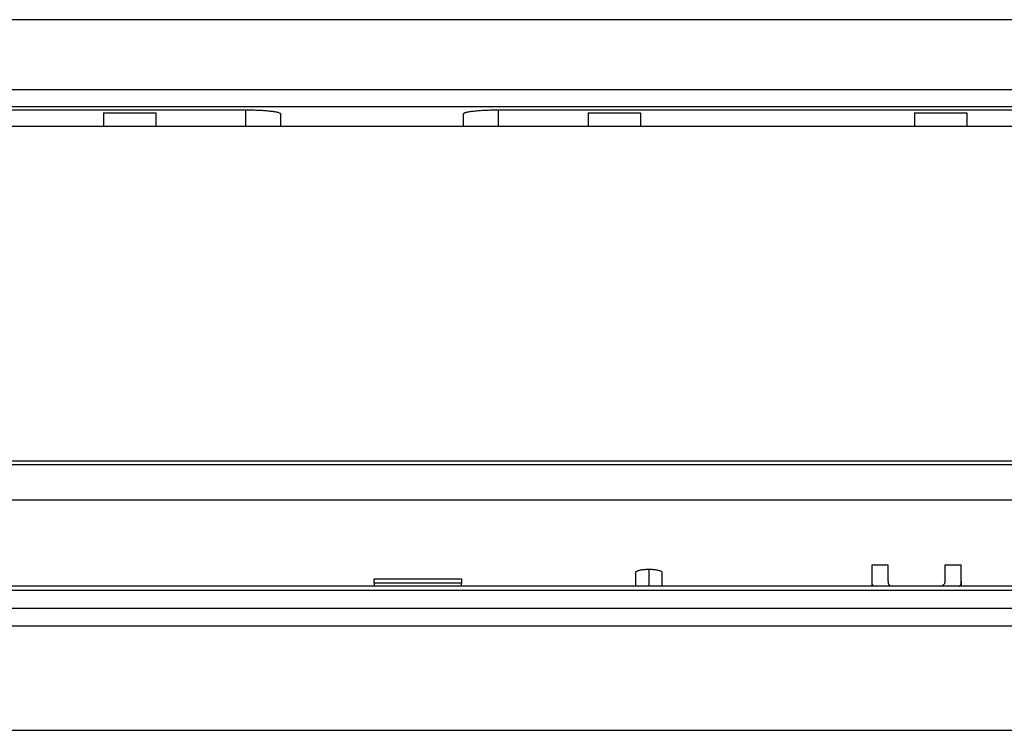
# Model space of a CAD drawing. Header units: millimetres. Extents: x -0.44 to 1.31, y -0.87 to 1.29.
# Tile 14 of 182: x 0.2205 to 0.277, y -0.4029 to -0.3621. Entities that reach past the tile are written whole.
import ezdxf

# ---------------------------------------------------------------- set-up
doc = ezdxf.new("R2010")
doc.units = ezdxf.units.MM

msp = doc.modelspace()

# ---------------------------------------------------------------- linework, layer by layer
at = {"color": 7, "linetype": 'Continuous', "lineweight": 25}
for p, q in [((0.277742, -0.362084), (0.193124, -0.362084)), ((0.199498, -0.366087), (0.322498, -0.366087)), ((0.322498, -0.367093), (0.199498, -0.367093)), ((0.201498, -0.36726), (0.233498, -0.36726)), ((0.225355, -0.367429), (0.228355, -0.367429)), ((0.235498, -0.367486), (0.235498, -0.368212)), ((0.246003, -0.368212), (0.246003, -0.367486)), ((0.248003, -0.36726), (0.280003, -0.36726)), ((0.253146, -0.367429), (0.256146, -0.367429)), ((0.27186, -0.367429), (0.27486, -0.367429)), ((0.322498, -0.368212), (0.199498, -0.368212)), ((0.082662, -0.387404), (0.346897, -0.387404)), ((0.082662, -0.387624), (0.346897, -0.387624)), ((0.346897, -0.389672), (0.082662, -0.389672)), ((0.270353, -0.393399), (0.269412, -0.393399)), ((0.274543, -0.393399), (0.273602, -0.393399)), ((0.255877, -0.394607), (0.255877, -0.393803)), ((0.257377, -0.393803), (0.257377, -0.394607)), ((0.346897, -0.394607), (0.082662, -0.394607)), ((0.240877, -0.394419), (0.240877, -0.394179)), ((0.240877, -0.394179), (0.245877, -0.394179)), ((0.245877, -0.394419), (0.240877, -0.394419)), ((0.240877, -0.394419), (0.240877, -0.394607)), ((0.245877, -0.394179), (0.245877, -0.394419)), ((0.245877, -0.394607), (0.245877, -0.394419)), ((0.269412, -0.394315), (0.269412, -0.394607)), ((0.274543, -0.394315), (0.274543, -0.394607)), ((0.346897, -0.394853), (0.082662, -0.394853)), ((0.346897, -0.395882), (0.082662, -0.395882)), ((0.076662, -0.396874), (0.352897, -0.396874)), ((0.089545, -0.402874), (0.340015, -0.402874))]:
    msp.add_line(p, q, dxfattribs=at)
at = {"color": 250, "linetype": 'Continuous', "lineweight": 25}
for p, q in [((0.233498, -0.36726), (0.233498, -0.368212)), ((0.248003, -0.368212), (0.248003, -0.36726)), ((0.256627, -0.393626), (0.256627, -0.394607))]:
    msp.add_line(p, q, dxfattribs=at)
at = {"color": 7, "linetype": 'Continuous', "lineweight": 25}
for points, knots in [([(0.225355, -0.367429), (0.225355, -0.367684), (0.225355, -0.36794), (0.225355, -0.368211), (0.225355, -0.368212)], [0, 0, 0, 0, 0.997501, 1, 1, 1, 1]), ([(0.228355, -0.367429), (0.228355, -0.367684), (0.228355, -0.36794), (0.228355, -0.368211), (0.228355, -0.368212)], [0, 0, 0, 0, 0.997501, 1, 1, 1, 1]), ([(0.233498, -0.36726), (0.233542, -0.36726), (0.23363, -0.36726), (0.233761, -0.367262), (0.23389, -0.367264), (0.234017, -0.367268), (0.234143, -0.367272), (0.234347, -0.367281), (0.234619, -0.367297), (0.234872, -0.367321), (0.235048, -0.367342), (0.235164, -0.36736), (0.235265, -0.367379), (0.235359, -0.367402), (0.235436, -0.367427), (0.235489, -0.367457), (0.235495, -0.367476), (0.235498, -0.367486)], [0, 0, 0, 0, 0.041956, 0.083562, 0.124999, 0.166453, 0.208108, 0.250145, 0.374762, 0.499705, 0.561835, 0.624604, 0.687099, 0.749421, 0.833113, 0.91616, 1, 1, 1, 1]), ([(0.246003, -0.367486), (0.246004, -0.367481), (0.246006, -0.367471), (0.246019, -0.367457), (0.24604, -0.367442), (0.246069, -0.367428), (0.246107, -0.367413), (0.246184, -0.36739), (0.246327, -0.36736), (0.246577, -0.367325), (0.246881, -0.367297), (0.247171, -0.36728), (0.247418, -0.36727), (0.247609, -0.367264), (0.247805, -0.367261), (0.247937, -0.36726), (0.248003, -0.36726)], [0, 0, 0, 0, 0.0419828, 0.0836159, 0.1250754, 0.1665394, 0.2081863, 0.2501917, 0.3749761, 0.4998169, 0.6245497, 0.7493239, 0.8115733, 0.87422, 0.9371907, 1, 1, 1, 1]), ([(0.253146, -0.367429), (0.253146, -0.367684), (0.253146, -0.36794), (0.253146, -0.368211), (0.253146, -0.368212)], [0, 0, 0, 0, 0.997501, 1, 1, 1, 1]), ([(0.256146, -0.367429), (0.256146, -0.367684), (0.256146, -0.36794), (0.256146, -0.368211), (0.256146, -0.368212)], [0, 0, 0, 0, 0.997501, 1, 1, 1, 1]), ([(0.27186, -0.367429), (0.27186, -0.367684), (0.27186, -0.36794), (0.27186, -0.368211), (0.27186, -0.368212)], [0, 0, 0, 0, 0.9975012, 1, 1, 1, 1]), ([(0.27486, -0.367429), (0.27486, -0.367684), (0.27486, -0.36794), (0.27486, -0.368211), (0.27486, -0.368212)], [0, 0, 0, 0, 0.997501, 1, 1, 1, 1]), ([(0.255877, -0.393803), (0.255878, -0.393797), (0.255879, -0.393786), (0.25589, -0.393769), (0.255908, -0.393752), (0.25594, -0.393731), (0.255997, -0.393705), (0.256089, -0.393678), (0.256203, -0.393656), (0.256334, -0.393639), (0.256478, -0.393628), (0.256577, -0.393627), (0.256627, -0.393626)], [0, 0, 0, 0, 0.062291, 0.124391, 0.186857, 0.250236, 0.373758, 0.500024, 0.622659, 0.749433, 0.874764, 1, 1, 1, 1]), ([(0.256627, -0.393626), (0.256652, -0.393626), (0.256701, -0.393627), (0.256775, -0.393629), (0.256847, -0.393634), (0.25694, -0.393641), (0.25705, -0.393655), (0.257163, -0.393678), (0.257257, -0.393705), (0.257324, -0.393735), (0.257369, -0.393768), (0.257375, -0.393791), (0.257377, -0.393803)], [0, 0, 0, 0, 0.062155, 0.12415, 0.186632, 0.250234, 0.373099, 0.499956, 0.621975, 0.749124, 0.874196, 1, 1, 1, 1]), ([(0.269412, -0.394315), (0.269409, -0.394405), (0.269405, -0.394504), (0.269523, -0.394599), (0.269533, -0.394607)], [0, 0, 0, 0, 0.911499, 1, 1, 1, 1]), ([(0.270513, -0.394607), (0.270498, -0.394599), (0.270426, -0.39456), (0.270371, -0.394457), (0.27036, -0.394364), (0.270353, -0.394304)], [0, 0, 0, 0, 0.08622, 0.412282, 1, 1, 1, 1]), ([(0.273602, -0.394304), (0.273604, -0.394367), (0.273607, -0.394471), (0.273462, -0.394569), (0.273405, -0.394607)], [0, 0, 0, 0, 0.608688, 1, 1, 1, 1]), ([(0.274422, -0.394607), (0.274433, -0.394598), (0.274548, -0.394503), (0.274545, -0.394404), (0.274543, -0.394315)], [0, 0, 0, 0, 0.0972875, 1, 1, 1, 1])]:
    msp.add_open_spline(points, degree=3, knots=knots, dxfattribs=at)
for points in [[(0.269412, -0.393399), (0.269412, -0.393702), (0.269412, -0.394008), (0.269412, -0.394315)], [(0.270353, -0.394304), (0.270353, -0.394001), (0.270353, -0.393699), (0.270353, -0.393399)], [(0.273602, -0.393399), (0.273602, -0.393699), (0.273602, -0.394001), (0.273602, -0.394304)], [(0.274543, -0.394315), (0.274543, -0.394008), (0.274543, -0.393702), (0.274543, -0.393399)]]:
    msp.add_open_spline(points, degree=3, dxfattribs=at)

doc.saveas('drawing.dxf')
